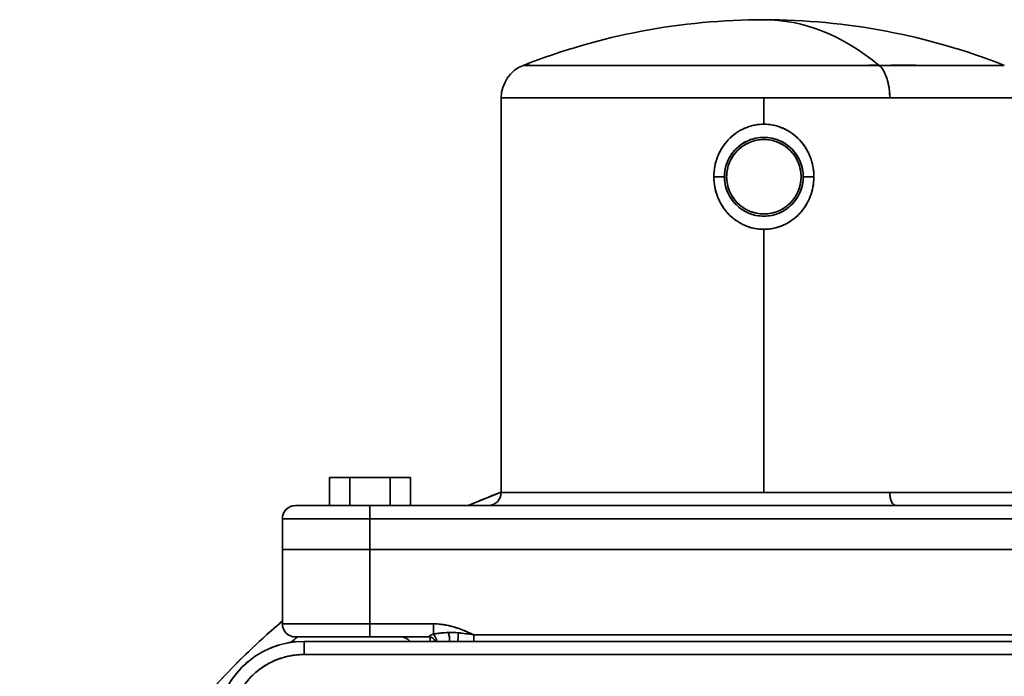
# Model space of a CAD drawing. Header units: inches. Extents: x 4160 to 5883, y 336 to 2169.
# Tile 12 of 28: x 4760 to 4985, y 1223 to 1373. Entities that reach past the tile are written whole.
import ezdxf

# ---------------------------------------------------------------- set-up
doc = ezdxf.new("R2010")
doc.units = ezdxf.units.IN
doc.header["$MEASUREMENT"] = 0

msp = doc.modelspace()

# ---------------------------------------------------------------- linework, layer by layer
at = {"color": 7, "lineweight": 35, "ltscale": 0.168108}
msp.add_line((4875.21, 1362.79), (4881.93, 1362.79), dxfattribs=at)
at = {"color": 7, "lineweight": 35, "ltscale": 0.082261}
msp.add_line((4878.12, 1362.79), (4881.41, 1362.79), dxfattribs=at)
at = {"color": 7, "lineweight": 35}
for p, q in [((4881.93, 1362.79), (4956.47, 1362.79)), ((4936.04, 1362.79), (4914.69, 1362.79)), ((4956.47, 1362.79), (4985.07, 1362.79)), ((4870.14, 1265.27), (4870.14, 1355.35)), ((4930.14, 1355.35), (4870.21, 1355.35)), ((4930.14, 1355.35), (4877.48, 1355.35)), ((4958.9, 1355.35), (4930.14, 1355.35)), ((4958.9, 1355.35), (4930.14, 1355.35)), ((4990.14, 1355.35), (4958.9, 1355.35)), ((4990.14, 1355.35), (4958.9, 1355.35)), ((4930.14, 1265.27), (4930.14, 1325.35)), ((4930.14, 1325.35), (4930.14, 1265.27)), ((4870.14, 1265.27), (4930.14, 1265.27)), ((4930.14, 1265.27), (4870.14, 1265.27)), ((4930.14, 1265.27), (4958.9, 1265.27)), ((4958.9, 1265.27), (4930.14, 1265.27)), ((4958.9, 1265.27), (4990.14, 1265.27)), ((4958.9, 1265.27), (4990.14, 1265.27)), ((5020.14, 1262.27), (4840.14, 1262.27)), ((4840.14, 1262.27), (5020.14, 1262.27)), ((4840.14, 1259.27), (4820.14, 1259.27)), ((5020.14, 1259.27), (4840.14, 1259.27)), ((5020.14, 1259.27), (4840.14, 1259.27)), ((4840.14, 1252.27), (4820.14, 1252.27)), ((4840.14, 1252.27), (5020.14, 1252.27)), ((4840.14, 1252.27), (5020.14, 1252.27)), ((5020.14, 1252.27), (4840.14, 1252.27)), ((4840.14, 1252.27), (5020.14, 1252.27)), ((4840.14, 1235.27), (4820.14, 1235.27)), ((4820.14, 1235.27), (4840.14, 1235.27)), ((4863.85, 1232.77), (4996.43, 1232.77)), ((4863.85, 1232.77), (4996.43, 1232.77)), ((4825.14, 1231.27), (5035.14, 1231.27)), ((4825.14, 1231.27), (5035.14, 1231.27)), ((4825.14, 1228.27), (5035.14, 1228.27)), ((5035.14, 1228.27), (4825.14, 1228.27))]:
    msp.add_line(p, q, dxfattribs=at)
at = {"color": 7, "lineweight": 35, "ltscale": 0.343843}
msp.add_line((4895.69, 1362.79), (4881.94, 1362.79), dxfattribs=at)
at = {"color": 7, "lineweight": 35, "ltscale": 0.039797}
msp.add_line((4881.94, 1362.79), (4883.53, 1362.79), dxfattribs=at)
at = {"color": 7, "lineweight": 35, "ltscale": 0.007794}
msp.add_line((4893.71, 1362.79), (4894.02, 1362.79), dxfattribs=at)
at = {"color": 7, "lineweight": 35, "ltscale": 0.475024}
msp.add_line((4914.69, 1362.79), (4895.69, 1362.79), dxfattribs=at)
at = {"color": 7, "lineweight": 35, "ltscale": 0.012697}
msp.add_line((4896.4, 1362.79), (4896.91, 1362.79), dxfattribs=at)
at = {"color": 7, "lineweight": 35, "ltscale": 0.389574}
msp.add_line((4951.63, 1362.79), (4936.04, 1362.79), dxfattribs=at)
at = {"color": 7, "lineweight": 35, "ltscale": 0.061295}
msp.add_line((4954.08, 1362.79), (4951.63, 1362.79), dxfattribs=at)
at = {"color": 7, "lineweight": 35, "ltscale": 0.222227}
msp.add_line((4965.36, 1362.79), (4956.47, 1362.79), dxfattribs=at)
at = {"color": 7, "lineweight": 35, "ltscale": 0.054222}
msp.add_line((4967.53, 1362.79), (4965.36, 1362.79), dxfattribs=at)
at = {"color": 7, "lineweight": 35, "ltscale": 0.031148}
msp.add_line((4965.78, 1362.79), (4967.03, 1362.79), dxfattribs=at)
at = {"color": 7, "lineweight": 35, "ltscale": 0.01404}
msp.add_line((4967.53, 1362.79), (4966.97, 1362.79), dxfattribs=at)
at = {"color": 7, "lineweight": 35, "ltscale": 0.134471}
msp.add_line((4972.91, 1362.79), (4967.53, 1362.79), dxfattribs=at)
at = {"color": 7, "lineweight": 35, "ltscale": 0.248378}
msp.add_line((4982.84, 1362.79), (4972.91, 1362.79), dxfattribs=at)
at = {"color": 7, "lineweight": 35, "ltscale": 0.022949}
msp.add_line((4976.6, 1362.79), (4977.52, 1362.79), dxfattribs=at)
at = {"color": 7, "lineweight": 35, "ltscale": 0.01201}
msp.add_line((4978.9, 1362.79), (4979.38, 1362.79), dxfattribs=at)
at = {"color": 7, "lineweight": 35, "ltscale": 0.055447}
msp.add_line((4985.06, 1362.8), (4982.84, 1362.79), dxfattribs=at)
at = {"color": 7, "lineweight": 35, "ltscale": 0.183626}
msp.add_line((4877.48, 1355.35), (4870.14, 1355.35), dxfattribs=at)
at = {"color": 7, "lineweight": 35, "ltscale": 0.15}
for p, q in [((4930.14, 1349.35), (4930.14, 1355.35)), ((4930.14, 1355.35), (4930.14, 1349.35))]:
    msp.add_line(p, q, dxfattribs=at)
at = {"color": 7, "lineweight": 35, "ltscale": 0.060715}
for p, q in [((4918.71, 1337.35), (4921.14, 1337.35)), ((4918.71, 1337.35), (4921.14, 1337.35)), ((4939.14, 1337.35), (4941.57, 1337.35)), ((4939.14, 1337.35), (4941.57, 1337.35))]:
    msp.add_line(p, q, dxfattribs=at)
at = {"color": 7, "lineweight": 35, "ltscale": 0.000253}
msp.add_line((4921.14, 1337.35), (4921.14, 1337.34), dxfattribs=at)
at = {"color": 7, "lineweight": 35, "ltscale": 0.000289}
msp.add_line((4925.13, 1329.87), (4925.14, 1329.86), dxfattribs=at)
at = {"color": 7, "lineweight": 35, "ltscale": 0.000778}
msp.add_line((4936.49, 1330.98), (4936.51, 1331), dxfattribs=at)
at = {"color": 7, "lineweight": 35, "ltscale": 0.160001}
for p, q in [((4830.9, 1262.27), (4830.9, 1268.67)), ((4830.9, 1268.67), (4830.9, 1262.27)), ((4830.9, 1262.27), (4830.9, 1268.67)), ((4830.9, 1268.67), (4830.9, 1262.27)), ((4835.52, 1262.27), (4835.52, 1268.67)), ((4835.52, 1268.67), (4835.52, 1262.27)), ((4844.76, 1262.27), (4844.76, 1268.67)), ((4844.76, 1268.67), (4844.76, 1262.27)), ((4849.38, 1268.67), (4849.38, 1262.27)), ((4849.38, 1262.27), (4849.38, 1268.67))]:
    msp.add_line(p, q, dxfattribs=at)
at = {"color": 7, "lineweight": 35, "ltscale": 0.11547}
for p, q in [((4830.9, 1268.67), (4835.52, 1268.67)), ((4835.52, 1268.67), (4830.9, 1268.67)), ((4844.76, 1268.67), (4849.38, 1268.67)), ((4849.38, 1268.67), (4844.76, 1268.67))]:
    msp.add_line(p, q, dxfattribs=at)
at = {"color": 7, "lineweight": 35, "ltscale": 0.23094}
for p, q in [((4835.52, 1268.67), (4844.76, 1268.67)), ((4844.76, 1268.67), (4835.52, 1268.67))]:
    msp.add_line(p, q, dxfattribs=at)
at = {"color": 7, "lineweight": 35, "ltscale": 5.6e-05}
msp.add_line((4823.14, 1262.27), (4823.14, 1262.27), dxfattribs=at)
at = {"color": 7, "lineweight": 35, "ltscale": 0.425056}
msp.add_line((4823.14, 1262.27), (4840.14, 1262.27), dxfattribs=at)
at = {"color": 7, "lineweight": 35, "ltscale": 0.024183}
msp.add_line((4823.46, 1262.27), (4824.43, 1262.27), dxfattribs=at)
at = {"color": 7, "lineweight": 35, "ltscale": 0.039288}
msp.add_line((4824.43, 1262.27), (4826, 1262.27), dxfattribs=at)
at = {"color": 7, "lineweight": 35, "ltscale": 0.052872}
msp.add_line((4826, 1262.27), (4828.12, 1262.27), dxfattribs=at)
at = {"color": 7, "lineweight": 35, "ltscale": 0.030907}
msp.add_line((4828.12, 1262.27), (4829.35, 1262.27), dxfattribs=at)
at = {"color": 7, "lineweight": 35, "ltscale": 0.033499}
msp.add_line((4829.35, 1262.27), (4830.69, 1262.27), dxfattribs=at)
at = {"color": 7, "lineweight": 35, "ltscale": 0.073463}
msp.add_line((4830.69, 1262.27), (4833.63, 1262.27), dxfattribs=at)
at = {"color": 7, "lineweight": 35, "ltscale": 0.079709}
msp.add_line((4833.63, 1262.27), (4836.82, 1262.27), dxfattribs=at)
at = {"color": 7, "lineweight": 35, "ltscale": 0.082924}
msp.add_line((4836.82, 1262.27), (4840.14, 1262.27), dxfattribs=at)
at = {"color": 7, "lineweight": 35, "ltscale": 0.075}
for p, q in [((4840.14, 1262.27), (4840.14, 1259.27)), ((4840.14, 1262.27), (4840.14, 1259.27)), ((4840.14, 1232.27), (4840.14, 1235.27)), ((4840.14, 1235.27), (4840.14, 1232.27)), ((4825.14, 1231.27), (4825.14, 1228.27)), ((4825.14, 1228.27), (4825.14, 1231.27))]:
    msp.add_line(p, q, dxfattribs=at)
at = {"color": 7, "lineweight": 35, "ltscale": 0.499999}
msp.add_line((4840.14, 1259.27), (4820.14, 1259.27), dxfattribs=at)
at = {"color": 7, "lineweight": 35, "ltscale": 0.175}
for p, q in [((4820.14, 1259.27), (4820.14, 1252.27)), ((4820.14, 1252.27), (4820.14, 1259.27)), ((4820.14, 1252.27), (4820.14, 1259.27)), ((4840.14, 1252.27), (4840.14, 1259.27)), ((4840.14, 1259.27), (4840.14, 1252.27))]:
    msp.add_line(p, q, dxfattribs=at)
at = {"color": 7, "lineweight": 35, "ltscale": 0.49998}
msp.add_line((4820.14, 1252.27), (4840.14, 1252.27), dxfattribs=at)
at = {"color": 7, "lineweight": 35, "ltscale": 0.002412}
msp.add_line((4820.14, 1252.27), (4820.23, 1252.27), dxfattribs=at)
at = {"color": 7, "lineweight": 35, "ltscale": 0.424999}
for p, q in [((4820.14, 1235.27), (4820.14, 1252.27)), ((4820.14, 1252.27), (4820.14, 1235.27)), ((4820.14, 1252.27), (4820.14, 1235.27)), ((4840.14, 1252.27), (4840.14, 1235.27)), ((4840.14, 1252.27), (4840.14, 1235.27))]:
    msp.add_line(p, q, dxfattribs=at)
at = {"color": 7, "lineweight": 35, "ltscale": 0.009607}
msp.add_line((4820.14, 1252.27), (4820.52, 1252.27), dxfattribs=at)
at = {"color": 7, "lineweight": 35, "ltscale": 0.007155}
msp.add_line((4820.23, 1252.27), (4820.52, 1252.27), dxfattribs=at)
at = {"color": 7, "lineweight": 35, "ltscale": 0.011874}
msp.add_line((4820.52, 1252.27), (4821, 1252.27), dxfattribs=at)
at = {"color": 7, "lineweight": 35, "ltscale": 0.028453}
msp.add_line((4820.52, 1252.27), (4821.66, 1252.27), dxfattribs=at)
at = {"color": 7, "lineweight": 35, "ltscale": 0.016602}
msp.add_line((4821, 1252.27), (4821.66, 1252.27), dxfattribs=at)
at = {"color": 7, "lineweight": 35, "ltscale": 0.020914}
msp.add_line((4821.66, 1252.27), (4822.5, 1252.27), dxfattribs=at)
at = {"color": 7, "lineweight": 35, "ltscale": 0.046205}
msp.add_line((4821.66, 1252.27), (4823.51, 1252.27), dxfattribs=at)
at = {"color": 7, "lineweight": 35, "ltscale": 0.025096}
msp.add_line((4822.5, 1252.27), (4823.5, 1252.27), dxfattribs=at)
at = {"color": 7, "lineweight": 35, "ltscale": 0.029307}
msp.add_line((4823.5, 1252.27), (4824.67, 1252.27), dxfattribs=at)
at = {"color": 7, "lineweight": 35, "ltscale": 0.062181}
msp.add_line((4823.51, 1252.27), (4826, 1252.27), dxfattribs=at)
at = {"color": 7, "lineweight": 35, "ltscale": 0.032962}
msp.add_line((4824.67, 1252.27), (4825.99, 1252.27), dxfattribs=at)
at = {"color": 7, "lineweight": 35, "ltscale": 0.036152}
msp.add_line((4825.99, 1252.27), (4827.44, 1252.27), dxfattribs=at)
at = {"color": 7, "lineweight": 35, "ltscale": 0.075769}
msp.add_line((4826, 1252.27), (4829.03, 1252.27), dxfattribs=at)
at = {"color": 7, "lineweight": 35, "ltscale": 0.039332}
msp.add_line((4827.44, 1252.27), (4829.01, 1252.27), dxfattribs=at)
at = {"color": 7, "lineweight": 35, "ltscale": 0.042256}
msp.add_line((4829.01, 1252.27), (4830.7, 1252.27), dxfattribs=at)
at = {"color": 7, "lineweight": 35, "ltscale": 0.086443}
msp.add_line((4829.03, 1252.27), (4832.48, 1252.27), dxfattribs=at)
at = {"color": 7, "lineweight": 35, "ltscale": 0.044171}
msp.add_line((4830.7, 1252.27), (4832.47, 1252.27), dxfattribs=at)
at = {"color": 7, "lineweight": 35, "ltscale": 0.045988}
msp.add_line((4832.47, 1252.27), (4834.31, 1252.27), dxfattribs=at)
at = {"color": 7, "lineweight": 35, "ltscale": 0.093797}
msp.add_line((4832.48, 1252.27), (4836.24, 1252.27), dxfattribs=at)
at = {"color": 7, "lineweight": 35, "ltscale": 0.047791}
msp.add_line((4834.31, 1252.27), (4836.22, 1252.27), dxfattribs=at)
at = {"color": 7, "lineweight": 35, "ltscale": 0.048716}
msp.add_line((4836.22, 1252.27), (4838.17, 1252.27), dxfattribs=at)
at = {"color": 7, "lineweight": 35, "ltscale": 0.097545}
msp.add_line((4836.24, 1252.27), (4840.14, 1252.27), dxfattribs=at)
at = {"color": 7, "lineweight": 35, "ltscale": 0.049251}
msp.add_line((4838.17, 1252.27), (4840.14, 1252.27), dxfattribs=at)
at = {"color": 7, "lineweight": 35, "ltscale": 0.362701}
for p, q in [((4854.65, 1235.27), (4840.14, 1235.27)), ((4840.14, 1235.27), (4854.65, 1235.27))]:
    msp.add_line(p, q, dxfattribs=at)
at = {"color": 7, "lineweight": 35, "ltscale": 0.000691}
msp.add_line((4854.65, 1235.27), (4854.67, 1235.27), dxfattribs=at)
msp.add_line((4854.65, 1235.27), (4854.67, 1235.27), dxfattribs=at)
at = {"color": 7, "lineweight": 35, "ltscale": 0.059251}
for p, q in [((4854.65, 1232.9), (4854.65, 1235.27)), ((4854.65, 1235.27), (4854.65, 1232.9))]:
    msp.add_line(p, q, dxfattribs=at)
at = {"color": 7, "lineweight": 35, "ltscale": 0.0375}
msp.add_line((4863.85, 1231.27), (4863.85, 1232.77), dxfattribs=at)
msp.add_line((4863.85, 1231.27), (4863.85, 1232.77), dxfattribs=at)
at = {"color": 7, "lineweight": 35, "ltscale": 0.12448}
msp.add_line((4828.12, 1232.27), (4823.14, 1232.27), dxfattribs=at)
at = {"color": 7, "lineweight": 35, "ltscale": 0.020795}
msp.add_line((4823.14, 1232.27), (4823.97, 1232.27), dxfattribs=at)
at = {"color": 7, "lineweight": 35, "ltscale": 0.00612}
msp.add_line((4823.47, 1232.27), (4823.22, 1232.27), dxfattribs=at)
at = {"color": 7, "lineweight": 35, "ltscale": 0.024184}
msp.add_line((4824.43, 1232.27), (4823.47, 1232.27), dxfattribs=at)
at = {"color": 7, "lineweight": 35, "ltscale": 0.103685}
msp.add_line((4823.97, 1232.27), (4828.12, 1232.27), dxfattribs=at)
at = {"color": 7, "lineweight": 35, "ltscale": 0.039275}
msp.add_line((4826, 1232.27), (4824.43, 1232.27), dxfattribs=at)
at = {"color": 7, "lineweight": 35, "ltscale": 0.052854}
msp.add_line((4828.12, 1232.27), (4826, 1232.27), dxfattribs=at)
at = {"color": 7, "lineweight": 35, "ltscale": 0.169193}
msp.add_line((4834.89, 1232.27), (4828.12, 1232.27), dxfattribs=at)
at = {"color": 7, "lineweight": 35, "ltscale": 0.30052}
msp.add_line((4828.12, 1232.27), (4840.14, 1232.27), dxfattribs=at)
at = {"color": 7, "lineweight": 35, "ltscale": 0.037296}
msp.add_line((4829.61, 1232.27), (4828.12, 1232.27), dxfattribs=at)
at = {"color": 7, "lineweight": 35, "ltscale": 0.038931}
msp.add_line((4831.17, 1232.27), (4829.61, 1232.27), dxfattribs=at)
at = {"color": 7, "lineweight": 35, "ltscale": 0.039624}
msp.add_line((4832.75, 1232.27), (4831.17, 1232.27), dxfattribs=at)
at = {"color": 7, "lineweight": 35, "ltscale": 0.03951}
msp.add_line((4834.33, 1232.27), (4832.75, 1232.27), dxfattribs=at)
at = {"color": 7, "lineweight": 35, "ltscale": 0.076086}
msp.add_line((4837.38, 1232.27), (4834.33, 1232.27), dxfattribs=at)
at = {"color": 7, "lineweight": 35, "ltscale": 0.137462}
for q in [(4834.64, 1232.27), (4834.64, 1232.27), (4845.64, 1232.27), (4845.64, 1232.27)]:
    msp.add_line((4840.14, 1232.27), q, dxfattribs=at)
at = {"color": 7, "lineweight": 35, "ltscale": 0.131327}
msp.add_line((4840.14, 1232.27), (4834.89, 1232.27), dxfattribs=at)
at = {"color": 7, "lineweight": 35, "ltscale": 0.069075}
msp.add_line((4840.14, 1232.27), (4837.38, 1232.27), dxfattribs=at)
at = {"color": 7, "lineweight": 35, "ltscale": 0.175352}
msp.add_line((4847.15, 1232.27), (4840.14, 1232.27), dxfattribs=at)
at = {"color": 7, "lineweight": 35, "ltscale": 0.337981}
msp.add_line((4853.66, 1232.27), (4840.14, 1232.27), dxfattribs=at)
msp.add_line((4853.66, 1232.27), (4840.14, 1232.27), dxfattribs=at)
at = {"color": 7, "lineweight": 35, "ltscale": 0.162981}
msp.add_line((4853.66, 1232.27), (4847.14, 1232.27), dxfattribs=at)
at = {"color": 7, "lineweight": 35, "ltscale": 3.7e-05}
msp.add_line((4853.66, 1232.27), (4853.66, 1232.27), dxfattribs=at)
msp.add_line((4853.66, 1232.27), (4853.66, 1232.27), dxfattribs=at)
at = {"color": 7, "lineweight": 35, "ltscale": 0.00116}
msp.add_line((4853.67, 1232.29), (4853.68, 1232.33), dxfattribs=at)
at = {"color": 7, "lineweight": 35, "ltscale": 0.000266}
msp.add_line((4853.86, 1231.27), (4853.86, 1231.28), dxfattribs=at)
at = {"color": 7, "lineweight": 35}
for points in [[(4881.94, 1362.79), (4876.65, 1362.8), (4875.44, 1362.8), (4875.27, 1362.8), (4875.22, 1362.8), (4875.21, 1362.8), (4875.22, 1362.8), (4875.23, 1362.8), (4875.46, 1362.8), (4877.05, 1362.79)], [(4930.14, 1349.35), (4929.85, 1349.35), (4929.57, 1349.34), (4929.28, 1349.32), (4929, 1349.29), (4928.72, 1349.26), (4928.43, 1349.22), (4928.15, 1349.17), (4927.87, 1349.11), (4927.59, 1349.05), (4927.32, 1348.98), (4927.04, 1348.9), (4926.77, 1348.82), (4926.5, 1348.73), (4926.23, 1348.63), (4925.97, 1348.52), (4925.71, 1348.41), (4925.45, 1348.29), (4925.19, 1348.17), (4924.94, 1348.04), (4924.68, 1347.89), (4924.43, 1347.75), (4924.18, 1347.59), (4923.94, 1347.43), (4923.7, 1347.26), (4923.46, 1347.09), (4923.23, 1346.91), (4923, 1346.72), (4922.78, 1346.53), (4922.56, 1346.33), (4922.35, 1346.13), (4922.14, 1345.92), (4921.94, 1345.71), (4921.74, 1345.49), (4921.55, 1345.27), (4921.37, 1345.04), (4921.19, 1344.81), (4921.02, 1344.58), (4920.85, 1344.35), (4920.7, 1344.11), (4920.54, 1343.87), (4920.4, 1343.63), (4920.26, 1343.38), (4920.12, 1343.13), (4919.99, 1342.87), (4919.87, 1342.61), (4919.75, 1342.35), (4919.64, 1342.09), (4919.58, 1341.94), (4919.52, 1341.8), (4919.47, 1341.65), (4919.42, 1341.5), (4919.31, 1341.2), (4919.22, 1340.9), (4919.14, 1340.6), (4919.06, 1340.29), (4918.99, 1339.99), (4918.93, 1339.68), (4918.87, 1339.37), (4918.83, 1339.06), (4918.79, 1338.77), (4918.76, 1338.49), (4918.74, 1338.2), (4918.72, 1337.92), (4918.71, 1337.64), (4918.71, 1337.35)], [(4941.57, 1337.35), (4941.56, 1337.66), (4941.55, 1337.96), (4941.53, 1338.26), (4941.51, 1338.57), (4941.47, 1338.87), (4941.43, 1339.17), (4941.39, 1339.48), (4941.33, 1339.78), (4941.27, 1340.07), (4941.2, 1340.37), (4941.12, 1340.67), (4941.04, 1340.96), (4940.95, 1341.25), (4940.85, 1341.54), (4940.74, 1341.82), (4940.63, 1342.11), (4940.51, 1342.39), (4940.39, 1342.66), (4940.25, 1342.94), (4940.12, 1343.2), (4939.97, 1343.46), (4939.82, 1343.72), (4939.67, 1343.98), (4939.5, 1344.23), (4939.34, 1344.47), (4939.16, 1344.71), (4938.98, 1344.95), (4938.8, 1345.18), (4938.6, 1345.41), (4938.41, 1345.64), (4938.2, 1345.85), (4937.99, 1346.07), (4937.78, 1346.27), (4937.56, 1346.47), (4937.34, 1346.67), (4937.11, 1346.86), (4936.87, 1347.04), (4936.64, 1347.22), (4936.4, 1347.39), (4936.16, 1347.55), (4935.92, 1347.7), (4935.67, 1347.85), (4935.42, 1347.99), (4935.16, 1348.13), (4934.9, 1348.26), (4934.64, 1348.38), (4934.38, 1348.49), (4934.11, 1348.6), (4933.84, 1348.7), (4933.56, 1348.8), (4933.29, 1348.89), (4933.01, 1348.96), (4932.73, 1349.04), (4932.45, 1349.1), (4932.17, 1349.16), (4931.88, 1349.21), (4931.6, 1349.25), (4931.31, 1349.29), (4931.02, 1349.31), (4930.72, 1349.33), (4930.43, 1349.35), (4930.14, 1349.35)], [(4930.14, 1325.35), (4929.85, 1325.35), (4929.57, 1325.37), (4929.28, 1325.38), (4929, 1325.41), (4928.72, 1325.44), (4928.43, 1325.48), (4928.15, 1325.53), (4927.87, 1325.59), (4927.59, 1325.65), (4927.32, 1325.72), (4927.04, 1325.8), (4926.77, 1325.88), (4926.5, 1325.97), (4926.23, 1326.07), (4925.97, 1326.18), (4925.71, 1326.29), (4925.45, 1326.41), (4925.19, 1326.53), (4924.94, 1326.67), (4924.68, 1326.81), (4924.43, 1326.96), (4924.18, 1327.11), (4923.94, 1327.27), (4923.69, 1327.44), (4923.46, 1327.61), (4923.23, 1327.79), (4923, 1327.98), (4922.78, 1328.17), (4922.56, 1328.37), (4922.35, 1328.57), (4922.14, 1328.78), (4921.94, 1328.99), (4921.74, 1329.21), (4921.55, 1329.43), (4921.37, 1329.66), (4921.19, 1329.89), (4921.02, 1330.12), (4920.85, 1330.35), (4920.7, 1330.59), (4920.54, 1330.83), (4920.4, 1331.08), (4920.26, 1331.32), (4920.12, 1331.58), (4919.99, 1331.83), (4919.87, 1332.09), (4919.75, 1332.35), (4919.64, 1332.61), (4919.58, 1332.76), (4919.52, 1332.9), (4919.47, 1333.05), (4919.41, 1333.2), (4919.31, 1333.5), (4919.22, 1333.8), (4919.14, 1334.1), (4919.06, 1334.41), (4918.99, 1334.71), (4918.93, 1335.02), (4918.87, 1335.33), (4918.83, 1335.65), (4918.79, 1335.93), (4918.76, 1336.21), (4918.74, 1336.5), (4918.72, 1336.78), (4918.71, 1337.07), (4918.71, 1337.35)], [(4941.57, 1337.35), (4941.56, 1337.05), (4941.55, 1336.74), (4941.53, 1336.44), (4941.51, 1336.13), (4941.47, 1335.83), (4941.43, 1335.53), (4941.39, 1335.23), (4941.33, 1334.93), (4941.27, 1334.63), (4941.2, 1334.33), (4941.12, 1334.04), (4941.04, 1333.74), (4940.95, 1333.45), (4940.85, 1333.16), (4940.74, 1332.88), (4940.63, 1332.59), (4940.51, 1332.31), (4940.39, 1332.04), (4940.25, 1331.76), (4940.12, 1331.5), (4939.97, 1331.24), (4939.82, 1330.98), (4939.67, 1330.72), (4939.5, 1330.47), (4939.34, 1330.23), (4939.16, 1329.99), (4938.98, 1329.75), (4938.8, 1329.52), (4938.6, 1329.29), (4938.41, 1329.06), (4938.2, 1328.85), (4937.99, 1328.63), (4937.78, 1328.43), (4937.56, 1328.23), (4937.34, 1328.03), (4937.11, 1327.84), (4936.87, 1327.66), (4936.64, 1327.48), (4936.4, 1327.31), (4936.16, 1327.15), (4935.92, 1327), (4935.67, 1326.85), (4935.42, 1326.71), (4935.16, 1326.57), (4934.9, 1326.44), (4934.64, 1326.32), (4934.38, 1326.21), (4934.11, 1326.1), (4933.84, 1326), (4933.56, 1325.9), (4933.29, 1325.82), (4933.01, 1325.74), (4932.73, 1325.66), (4932.45, 1325.6), (4932.17, 1325.54), (4931.88, 1325.49), (4931.6, 1325.45), (4931.31, 1325.41), (4931.02, 1325.39), (4930.72, 1325.37), (4930.43, 1325.35), (4930.14, 1325.35)], [(4960.34, 1262.27), (4960.27, 1262.27), (4960.21, 1262.28), (4960.14, 1262.3), (4960.07, 1262.32), (4960, 1262.35), (4959.94, 1262.39), (4959.9, 1262.41), (4959.86, 1262.44), (4959.82, 1262.47), (4959.78, 1262.5), (4959.71, 1262.57), (4959.64, 1262.65), (4959.58, 1262.72), (4959.53, 1262.79), (4959.48, 1262.87), (4959.44, 1262.93), (4959.41, 1262.99), (4959.34, 1263.11), (4959.28, 1263.24), (4959.22, 1263.38), (4959.19, 1263.46), (4959.16, 1263.54), (4959.14, 1263.63), (4959.11, 1263.72), (4959.06, 1263.9), (4959.02, 1264.08), (4958.99, 1264.26), (4958.96, 1264.45), (4958.94, 1264.63), (4958.92, 1264.81), (4958.91, 1264.92), (4958.91, 1265.04), (4958.9, 1265.15), (4958.9, 1265.27)], [(4854.65, 1235.27), (4854.96, 1235.26), (4855.27, 1235.25), (4855.58, 1235.23), (4855.9, 1235.21), (4856.22, 1235.18), (4856.55, 1235.14), (4856.88, 1235.09), (4857.21, 1235.04), (4857.49, 1234.99), (4857.78, 1234.93), (4858.07, 1234.87), (4858.36, 1234.8), (4858.56, 1234.75), (4858.75, 1234.7), (4858.95, 1234.65), (4859.15, 1234.6), (4859.55, 1234.48)], [(4863.85, 1232.77), (4863.36, 1233), (4863.12, 1233.11), (4862.88, 1233.22), (4862.55, 1233.36), (4862.22, 1233.51), (4861.88, 1233.65), (4861.48, 1233.81), (4861.07, 1233.96), (4860.66, 1234.11), (4860.25, 1234.26), (4860.04, 1234.32), (4859.83, 1234.39), (4859.48, 1234.5), (4859.13, 1234.6), (4858.77, 1234.7), (4858.41, 1234.79), (4858.05, 1234.87), (4857.69, 1234.95), (4857.5, 1234.99), (4857.31, 1235.02), (4857.12, 1235.05), (4856.94, 1235.08), (4856.69, 1235.12), (4856.44, 1235.15), (4856.18, 1235.18), (4855.88, 1235.21), (4855.57, 1235.24), (4855.26, 1235.25), (4854.96, 1235.26), (4854.65, 1235.27)], [(4853.66, 1232.27), (4853.66, 1232.27), (4853.67, 1232.27), (4853.67, 1232.28), (4853.68, 1232.31), (4853.69, 1232.35), (4853.7, 1232.37), (4853.71, 1232.4), (4853.73, 1232.43), (4853.75, 1232.46), (4853.76, 1232.48), (4853.78, 1232.51), (4853.81, 1232.53), (4853.83, 1232.56), (4853.88, 1232.59), (4853.92, 1232.62), (4853.98, 1232.65), (4854.02, 1232.68), (4854.07, 1232.7), (4854.15, 1232.74), (4854.25, 1232.78), (4854.34, 1232.81), (4854.43, 1232.84), (4854.54, 1232.87), (4854.65, 1232.9)], [(4854.06, 1232.7), (4854.12, 1232.72), (4854.18, 1232.75), (4854.25, 1232.78), (4854.33, 1232.8), (4854.48, 1232.85), (4854.65, 1232.9)], [(4858.07, 1233.29), (4857.72, 1233.27), (4857.35, 1233.25), (4857.08, 1233.23), (4856.81, 1233.21), (4856.48, 1233.18), (4856.14, 1233.14), (4855.94, 1233.12), (4855.74, 1233.09), (4855.57, 1233.07), (4855.39, 1233.04), (4855.14, 1233), (4854.89, 1232.95), (4854.65, 1232.9)], [(4854.65, 1232.9), (4854.69, 1232.86), (4854.72, 1232.81), (4854.8, 1232.72), (4854.87, 1232.63), (4854.94, 1232.52), (4855, 1232.42), (4855.04, 1232.35), (4855.08, 1232.27), (4855.15, 1232.13), (4855.21, 1231.98), (4855.27, 1231.82), (4855.32, 1231.68), (4855.36, 1231.54), (4855.39, 1231.4), (4855.41, 1231.26)], [(4854.65, 1232.9), (4854.69, 1232.86), (4854.72, 1232.81), (4854.8, 1232.72), (4854.87, 1232.63), (4854.94, 1232.52), (4855.01, 1232.41), (4855.04, 1232.34), (4855.08, 1232.27), (4855.15, 1232.13), (4855.21, 1231.98), (4855.27, 1231.82), (4855.32, 1231.68), (4855.35, 1231.54), (4855.39, 1231.4), (4855.41, 1231.26)], [(4858.31, 1231.27), (4858.33, 1231.34), (4858.34, 1231.42), (4858.35, 1231.51), (4858.35, 1231.58), (4858.35, 1231.66), (4858.35, 1231.82), (4858.34, 1231.98), (4858.32, 1232.15), (4858.29, 1232.34), (4858.26, 1232.54), (4858.22, 1232.73), (4858.18, 1232.92), (4858.13, 1233.11), (4858.07, 1233.29)], [(4858.07, 1233.29), (4858.12, 1233.13), (4858.17, 1232.96), (4858.21, 1232.78), (4858.25, 1232.61), (4858.28, 1232.43), (4858.31, 1232.25), (4858.33, 1232.08), (4858.34, 1231.91), (4858.35, 1231.74), (4858.35, 1231.61), (4858.34, 1231.48), (4858.34, 1231.42), (4858.33, 1231.36), (4858.32, 1231.31), (4858.31, 1231.27)], [(4860.14, 1231.27), (4860.15, 1231.27), (4860.16, 1231.28), (4860.17, 1231.29), (4860.18, 1231.31), (4860.19, 1231.33), (4860.2, 1231.36), (4860.21, 1231.42), (4860.23, 1231.49), (4860.24, 1231.56), (4860.25, 1231.63), (4860.26, 1231.74), (4860.27, 1231.85), (4860.28, 1231.98), (4860.29, 1232.11), (4860.3, 1232.38), (4860.31, 1232.66), (4860.31, 1232.94), (4860.3, 1233.22)], [(4860.3, 1233.22), (4860.31, 1232.94), (4860.31, 1232.67), (4860.3, 1232.39), (4860.29, 1232.12), (4860.28, 1231.89), (4860.27, 1231.79), (4860.25, 1231.68), (4860.24, 1231.56), (4860.22, 1231.44), (4860.21, 1231.4), (4860.2, 1231.36), (4860.18, 1231.31), (4860.17, 1231.29), (4860.16, 1231.28), (4860.15, 1231.27), (4860.14, 1231.27), (4860.14, 1231.27)], [(4853.86, 1231.27), (4853.89, 1231.44), (4853.91, 1231.53), (4853.92, 1231.61), (4853.93, 1231.71), (4853.94, 1231.81), (4853.94, 1231.86), (4853.94, 1231.91), (4853.93, 1231.97), (4853.92, 1232.03), (4853.9, 1232.09), (4853.89, 1232.12), (4853.88, 1232.14), (4853.86, 1232.18), (4853.83, 1232.21), (4853.81, 1232.22), (4853.8, 1232.23), (4853.77, 1232.25), (4853.73, 1232.26), (4853.7, 1232.26), (4853.66, 1232.27)]]:
    msp.add_lwpolyline(points, dxfattribs=at)
for centre, radius, start, end in [((4930.14, 1223.21), 150, 90.0003, 111.4792), ((4930.14, 1223.21), 150, 68.5208, 89.9997), ((4878.14, 1355.35), 8, 111.4813, 180), ((4955.36, 1067.6), 295.2, 89.7835, 90.248), ((4930.28, 1338.07), 11.31, 113.8722, 137.0687), ((4930.12, 1338.5), 10.85, 89.9224, 114.0556), ((4930.15, 1338.49), 10.86, 65.9499, 90.0674), ((4930, 1338.07), 11.31, 42.9315, 66.1313), ((4930.71, 1337.6), 11.95, 136.833, 158.9374), ((4930.14, 1337.35), 9, 0, 180), ((4930.14, 1337.35), 8.5, 0, 180), ((4930.13, 1337.37), 8.98, 112.487, 123.763), ((4930.13, 1337.37), 8.48, 112.487, 123.763), ((4930.13, 1337.37), 8.48, 112.487, 123.763), ((4930.13, 1337.37), 8.98, 101.237, 112.513), ((4930.13, 1337.37), 8.48, 101.237, 112.513), ((4930.13, 1337.37), 8.48, 101.237, 112.513), ((4930.14, 1337.37), 8.98, 89.987, 101.263), ((4930.14, 1337.37), 8.48, 89.987, 101.263), ((4930.14, 1337.37), 8.98, 78.737, 90.013), ((4930.14, 1337.37), 8.48, 78.737, 90.013), ((4930.14, 1337.37), 8.48, 67.487, 78.763), ((4930.14, 1337.37), 8.48, 67.487, 78.763), ((4930.14, 1337.37), 8.98, 67.487, 78.763), ((4930.15, 1337.37), 8.48, 56.237, 67.513), ((4930.15, 1337.37), 8.48, 56.237, 67.513), ((4930.15, 1337.37), 8.98, 56.237, 67.513), ((4929.57, 1337.6), 11.95, 21.0596, 43.1698), ((4930.12, 1337.36), 8.98, 134.987, 146.263), ((4930.12, 1337.36), 8.48, 134.987, 146.263), ((4930.12, 1337.36), 8.48, 134.987, 146.263), ((4930.13, 1337.37), 8.98, 123.737, 135.013), ((4930.13, 1337.37), 8.48, 123.737, 135.013), ((4930.13, 1337.37), 8.48, 123.737, 135.013), ((4930.15, 1337.37), 8.48, 44.987, 56.263), ((4930.15, 1337.37), 8.48, 44.987, 56.263), ((4930.15, 1337.37), 8.98, 44.987, 56.263), ((4930.15, 1337.36), 8.48, 33.737, 45.013), ((4930.15, 1337.36), 8.48, 33.737, 45.013), ((4930.14, 1337.35), 9, 10.9531, 45.8431), ((4930.15, 1337.36), 8.98, 33.737, 45.013), ((4931.12, 1337.38), 12.41, 158.6802, 180.1307), ((4930.12, 1337.36), 8.98, 157.487, 168.763), ((4930.12, 1337.36), 8.48, 157.487, 168.763), ((4930.12, 1337.36), 8.48, 157.487, 168.763), ((4930.12, 1337.36), 8.98, 146.237, 157.513), ((4930.12, 1337.36), 8.98, 146.237, 157.513), ((4930.12, 1337.36), 8.48, 146.237, 157.513), ((4930.12, 1337.36), 8.48, 146.237, 157.513), ((4930.16, 1337.36), 8.48, 22.487, 33.763), ((4930.16, 1337.36), 8.48, 22.487, 33.763), ((4930.16, 1337.36), 8.98, 22.487, 33.763), ((4930.16, 1337.36), 8.98, 22.487, 33.763), ((4930.16, 1337.36), 8.48, 11.237, 22.513), ((4930.16, 1337.36), 8.48, 11.237, 22.513), ((4930.16, 1337.36), 8.98, 11.237, 22.513), ((4930.16, 1337.36), 8.98, 11.237, 22.513), ((4929.16, 1337.38), 12.41, 359.8662, 21.3187), ((4930.12, 1337.35), 8.98, 168.737, 180.013), ((4930.12, 1337.35), 8.48, 168.737, 180.013), ((4930.12, 1337.35), 8.48, 168.737, 180.013), ((4930.16, 1337.35), 8.48, 359.987, 11.263), ((4930.16, 1337.35), 8.98, 359.987, 11.263), ((4931.26, 1337.35), 12.55, 179.9856, 190.6035), ((4930.14, 1337.35), 9, 180, 0), ((4930.12, 1337.35), 8.98, 179.987, 191.263), ((4930.12, 1337.35), 8.48, 179.987, 191.263), ((4930.14, 1337.35), 8.5, 180, 0), ((4930.12, 1337.35), 8.48, 179.987, 191.263), ((4930.16, 1337.35), 8.48, 348.737, 0.013), ((4930.16, 1337.35), 8.98, 348.737, 0.013), ((4929.15, 1337.32), 12.41, 338.6814, 0.1315), ((4931.14, 1337.32), 12.43, 190.5696, 201.2645), ((4930.12, 1337.34), 8.98, 191.237, 202.513), ((4930.14, 1337.35), 9, 200.6497, 225.4864), ((4930.19, 1337.37), 9.05, 200.7939, 202.5012), ((4930.12, 1337.34), 8.48, 191.237, 202.513), ((4930.12, 1337.34), 8.48, 191.237, 202.513), ((4930.12, 1337.34), 8.98, 202.487, 213.763), ((4930.12, 1337.34), 8.98, 202.487, 213.763), ((4930.12, 1337.34), 8.48, 202.487, 213.763), ((4930.12, 1337.34), 8.48, 202.487, 213.763), ((4930.16, 1337.34), 8.48, 326.237, 337.513), ((4930.16, 1337.34), 8.48, 326.237, 337.513), ((4930.14, 1337.35), 9, 324.2895, 349.2266), ((4930.16, 1337.34), 8.98, 326.237, 337.513), ((4930.16, 1337.34), 8.98, 326.237, 337.513), ((4930.16, 1337.34), 8.48, 337.487, 348.763), ((4930.16, 1337.34), 8.48, 337.487, 348.763), ((4930.16, 1337.34), 8.98, 337.487, 348.763), ((4930.16, 1337.34), 8.98, 337.487, 348.763), ((4930.92, 1337.22), 12.18, 201.2346, 212.0967), ((4930.12, 1337.34), 8.98, 213.737, 225.013), ((4930.12, 1337.34), 8.48, 213.737, 225.013), ((4930.12, 1337.34), 8.48, 213.737, 225.013), ((4930.15, 1337.34), 8.48, 314.987, 326.263), ((4930.15, 1337.34), 8.48, 314.987, 326.263), ((4930.15, 1337.34), 8.98, 314.987, 326.263), ((4929.57, 1337.1), 11.95, 316.8323, 338.9371), ((4930.66, 1337.06), 11.88, 212.0681, 223.156), ((4930.13, 1337.33), 8.98, 224.987, 236.263), ((4930.13, 1337.34), 8.48, 224.987, 236.263), ((4930.13, 1337.34), 8.48, 224.987, 236.263), ((4930.13, 1337.33), 8.98, 236.237, 247.513), ((4930.13, 1337.33), 8.48, 236.237, 247.513), ((4930.13, 1337.33), 8.48, 236.237, 247.513), ((4930.13, 1337.33), 8.48, 247.487, 258.763), ((4930.13, 1337.33), 8.48, 247.487, 258.763), ((4930.14, 1337.33), 8.48, 281.237, 292.513), ((4930.14, 1337.33), 8.48, 281.237, 292.513), ((4930.15, 1337.33), 8.48, 292.487, 303.763), ((4930.15, 1337.33), 8.48, 292.487, 303.763), ((4930.15, 1337.33), 8.98, 292.487, 303.763), ((4930.15, 1337.34), 8.48, 303.737, 315.013), ((4930.15, 1337.34), 8.48, 303.737, 315.013), ((4930.15, 1337.33), 8.98, 303.737, 315.013), ((4930.43, 1336.83), 11.55, 223.1268, 234.4881), ((4930.25, 1336.57), 11.24, 234.4648, 246.1166), ((4930.13, 1337.33), 8.98, 247.487, 258.763), ((4930.14, 1337.33), 8.98, 258.737, 270.013), ((4930.14, 1337.33), 8.48, 258.737, 270.013), ((4930.14, 1337.33), 8.48, 258.737, 270.013), ((4930.14, 1337.33), 8.48, 269.987, 281.263), ((4930.14, 1337.33), 8.48, 269.987, 281.263), ((4930.14, 1337.33), 8.98, 269.987, 281.263), ((4930.14, 1337.33), 8.98, 281.237, 292.513), ((4930, 1336.63), 11.31, 293.8686, 317.0681), ((4930.16, 1336.35), 11.01, 246.0942, 257.9888), ((4930.14, 1336.23), 10.88, 257.972, 270.0083), ((4930.15, 1336.2), 10.85, 269.9262, 294.0547), ((4930.14, 1106.27), 170, 110.6673, 113.4153), ((4930.14, 1106.27), 170, 110.6673, 113.417), ((4930.17, 1106.2), 170.08, 110.6688, 112.4314), ((4867.14, 1265.27), 3, 270.352, 359.9983), ((4823.14, 1259.27), 3, 90.0433, 179.9998), ((4823.14, 1259.27), 3, 97.3193, 179.9997), ((4823.14, 1259.27), 3, 97.8896, 180), ((4930.23, 1106.05), 170.23, 112.4998, 113.4144), ((4930.14, 1106.27), 170, 130.3201, 180), ((4930.14, 1106.27), 170, 130.3202, 180), ((4930.06, 1106.35), 169.89, 130.3192, 135.0018), ((4823.14, 1235.27), 3, 180, 270), ((4823.14, 1235.27), 3, 180, 270), ((4823.14, 1235.27), 3, 180, 270), ((4854.53, 1231.69), 1.11, 115.2027, 126.3275), ((4857.09, 1222.04), 11.13, 100.2796, 102.6716), ((4857.57, 1219.41), 13.8, 98.3877, 100.3239), ((4858.37, 1213.91), 19.36, 95.608, 98.3316), ((4859.57, 1200.92), 32.4, 92.6566, 95.4818), ((4858.75, 1219.65), 13.66, 83.5087, 92.878), ((4858.75, 1219.63), 13.68, 83.5159, 92.8709), ((4852.05, 1209.81), 25.79, 67.8566, 73.0822), ((4844.48, 1095.59), 138.54, 81.9623, 83.4421), ((4844.37, 1094.79), 139.35, 81.9653, 83.4365), ((4848.73, 1201.64), 34.6, 64.102, 67.8746), ((4825.14, 1211.27), 20, 90, 180), ((4825.14, 1211.27), 20, 90, 180), ((4825.14, 1211.28), 19.99, 106.881, 112.5091), ((4825.13, 1211.28), 19.99, 107.133, 112.5017), ((4825.14, 1211.28), 19.99, 95.631, 101.2591), ((4825.14, 1211.28), 19.99, 95.9923, 100.852), ((4930.09, 1106.32), 164.93, 130.2129, 130.8652), ((4930.14, 1106.27), 165, 130.2141, 130.8649), ((4847.14, 1229.27), 3, 41.7968, 90.0003), ((4847.14, 1229.27), 3, 41.8024, 90), ((4847.14, 1229.27), 3, 41.8107, 90), ((4853.64, 1232.29), 0.0339, 312.4462, 350.4518), ((4853.66, 1230.77), 1.5, 19.4628, 89.95), ((4853.66, 1230.77), 1.5, 19.475, 89.9963), ((4853.66, 1230.77), 1.5, 19.4714, 90), ((4853.66, 1230.77), 1.5, 19.4628, 89.95), ((4853.67, 1232.03), 0.239, 38.3139, 93.5358), ((4853.66, 1230.77), 1.5, 19.4751, 89.9963), ((4854.14, 1232.18), 0.483, 141.1238, 162.0383), ((4854.25, 1232.08), 0.632, 126.5751, 140.1661), ((4853.49, 1231.93), 0.439, 2.3614, 33.2559), ((4850.18, 1232.13), 3.77, 347.0118, 352.7064), ((4852.46, 1231.84), 1.48, 352.2693, 4.2006), ((4825.14, 1211.27), 16.99, 97.2279, 109.2857), ((4825.13, 1211.3), 16.96, 89.9862, 101.2614), ((4825.14, 1211.27), 16.99, 94.819, 97.2269), ((4825.13, 1211.3), 16.96, 89.9863, 94.8193), ((4930.06, 1106.34), 169.9, 134.9983, 140.6267), ((4825.13, 1211.28), 19.99, 129.3873, 135.0091), ((4825.13, 1211.28), 19.99, 129.4304, 135.0016), ((4825.15, 1211.25), 17.02, 120.3124, 123.9868), ((4825.12, 1211.3), 16.96, 112.4872, 123.7641), ((4825.11, 1211.31), 16.95, 114.7896, 120.3106), ((4825.15, 1211.23), 17.04, 109.2864, 114.7915), ((4825.13, 1211.31), 16.96, 101.2363, 112.5132), ((4825.1, 1211.3), 19.95, 134.987, 146.263), ((4825.13, 1211.27), 19.99, 140.6234, 146.2516), ((4825.13, 1211.27), 19.99, 134.9984, 140.6266), ((4825.11, 1211.3), 16.96, 123.7381, 135.0149), ((4825.12, 1211.29), 16.97, 123.9728, 135.0092), ((4825.14, 1211.27), 17, 135.0003, 179.9998)]:
    msp.add_arc(centre, radius, start, end, dxfattribs=at)
at = {"color": 7, "lineweight": 13}
msp.add_arc((4962.01, 1256.92), 106.02, 87.0156, 92.9943, dxfattribs=at)
at = {"color": 7, "lineweight": 35}
for centre, major_axis, start_param, end_param in [((4930.14, 1223.21), (0, 150), 5.908266, 6.283174), ((4930.14, 1223.21), (0, 150), 5.908266, 6.283197), ((4955.07, 1355.35), (0, 8), 4.712389, 5.908266), ((4955.07, 1355.35), (0, 8), 5.620315, 5.908266), ((4955.07, 1355.35), (0, 8), 4.712389, 5.462635), ((4960.34, 1265.27), (0, 3), 1.570796, 3.141593)]:
    msp.add_ellipse(centre, major_axis=major_axis, ratio=0.479426, start_param=start_param, end_param=end_param, dxfattribs=at)

doc.saveas('drawing.dxf')
